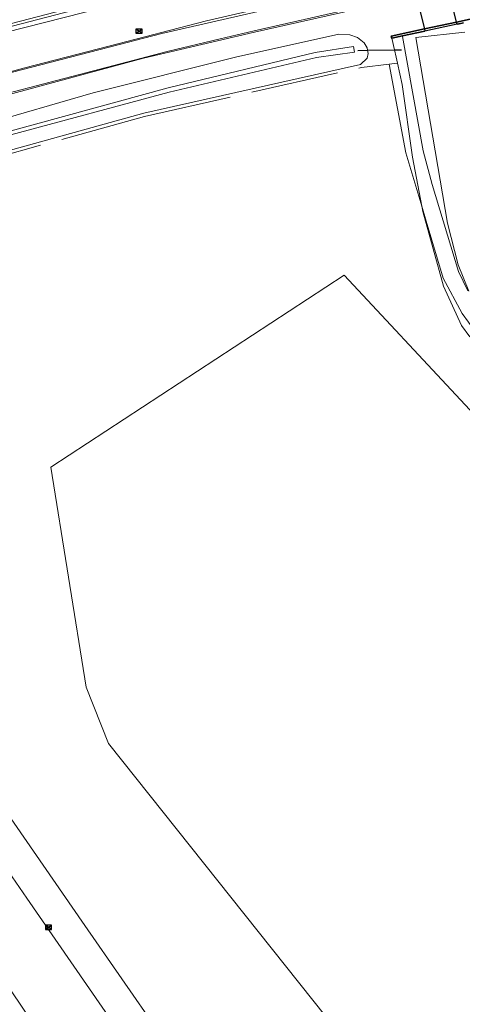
# Model space of a CAD drawing. Header units: metres. Extents: x 181682 to 183922, y 386244 to 387136.
# Tile 59 of 62: x 183411 to 183452, y 386909 to 386999. Entities that reach past the tile are written whole.
import ezdxf

# ---------------------------------------------------------------- set-up
doc = ezdxf.new("R2010")
doc.units = ezdxf.units.M
doc.linetypes.add('IE-TERREINAFSCHEIDING', pattern=[10, 8, -2])
for name, color, linetype, lineweight in [('B-WE-GK-KADEMUUR-GV', 251, 'Continuous', 35), ('B-WE-GW-WATERGANG_INSTEEK-G', 251, 'Continuous', 18), ('B-WE-GW-WATERGANG_WATERLIJN-G', 251, 'Continuous', 18), ('B-WE-IE-TERREINAFSCHEIDING-G', 251, 'IE-TERREINAFSCHEIDING', 18), ('B-WE-KW-KUNSTWERK-GV', 251, 'Continuous', 25), ('B-WE-OG-TOPOGRAFIE_TERREIN_GROEN_BOS-GV', 251, 'Continuous', 18), ('B-WE-OG-TOPOGRAFIE_WATER-GV', 251, 'Continuous', 18), ('B-WE-OG-TOPOGRAFIE_WEG_BERM-GV', 251, 'Continuous', 18), ('B-WE-OG-TOPOGRAFIE_WEG_RIJWEG-GV', 251, 'Continuous', 18), ('B-WE-OG-TOPOGRAFIE_WEG_RIJWIELPAD-GV', 251, 'Continuous', 18), ('B-WE-RI-HWA_KOLK-S', 251, 'Continuous', 25), ('B-WE-VW-MARKERING-G', 251, 'Continuous', 18)]:
    doc.layers.add(name, color=color, linetype=linetype, lineweight=lineweight)

# ---------------------------------------------------------------- blocks, each defined once
blk = doc.blocks.new('B-SRI-KOLK_COMBINATIE-SO')
for p, q in [((-0.28125, 0), (0.28125, 0.375)), ((0.28125, 0), (-0.28125, 0.375))]:
    blk.add_line(p, q)
at = {"flags": 128}
blk.add_lwpolyline([(-0.28125, 0), (0.28125, 0), (0.28125, 0.375), (-0.28125, 0.375)], close=True, dxfattribs=at)

msp = doc.modelspace()

# ---------------------------------------------------------------- linework, layer by layer
at = {"layer": 'B-WE-GK-KADEMUUR-GV'}
for p in [(183448.304, 386997.79, 22.857), (183445.292, 386997.147, 24.583)]:
    msp.add_line(p, (183446.263, 386997.354, 24.582), dxfattribs=at)
for points in [[(183454.252, 386999.061, 24.574), (183454.211, 386999.257, 24.574), (183451.191, 386998.612, 24.577), (183448.257, 386997.984, 24.58), (183445.251, 386997.342, 24.583), (183445.292, 386997.147, 24.583)], [(183451.816, 386998.541, 24.576), (183451.414, 386998.455, 24.577), (183451.238, 386998.417, 21.801)]]:
    msp.add_polyline3d(points, dxfattribs=at)
at = {"layer": 'B-WE-GW-WATERGANG_INSTEEK-G'}
msp.add_polyline3d([(183445.812, 386994.865, 24.542), (183446.252, 386992.93, 24.508), (183447.167, 386986.315, 24.481), (183448.019, 386981.875, 24.343), (183448.115, 386981.375, 24.327), (183450.013, 386974.576, 24.151), (183451.633, 386971.019, 24.151), (183452.386, 386969.978, 24.151)], dxfattribs=at)
at = {"layer": 'B-WE-GW-WATERGANG_WATERLIJN-G'}
msp.add_polyline3d([(183452.3, 386974.14, 23.55), (183451.343, 386976.541, 23.55), (183450.352, 386980.328, 23.55), (183447.474, 386997.208, 23.55), (183451.93, 386997.702, 23.55)], dxfattribs=at)
at = {"layer": 'B-WE-IE-TERREINAFSCHEIDING-G'}
msp.add_polyline3d([(183376.63, 386976.051, 25.016), (183388.463, 386979.977, 25.008), (183405.625, 386985.267, 25.044), (183422.795, 386990.032, 25.05), (183442.527, 386994.471, 25.095)], dxfattribs=at)
at = {"layer": 'B-WE-KW-KUNSTWERK-GV'}
msp.add_line((183451.238, 386998.417, 21.801), (183448.304, 386997.79, 22.857), dxfattribs=at)
for points in [[(183451.238, 386998.417, 21.801), (183451.191, 386998.612, 21.809), (183450.464, 387001.628, 21.938), (183450.421, 387001.806, 21.945), (183450.039, 387003.392, 22.013), (183449.993, 387003.584, 22.021), (183449.174, 387006.982, 22.166), (183449.087, 387007.339, 22.181), (183449.029, 387007.583, 22.191), (183448.339, 387010.442, 22.313), (183448.257, 387010.783, 22.328), (183448.187, 387011.076, 22.34), (183447.497, 387013.936, 22.462), (183447.439, 387014.178, 22.472), (183447.37, 387014.466, 22.484), (183446.489, 387018.117, 22.64), (183446.449, 387018.285, 22.647), (183446.055, 387019.918, 22.717), (183446.012, 387020.096, 22.724), (183445.154, 387023.656, 22.876), (183445.131, 387023.753, 22.88)], [(183442.209, 387023.075, 22.896), (183442.232, 387022.978, 22.896), (183443.076, 387019.479, 22.89), (183443.119, 387019.301, 22.89), (183443.513, 387017.666, 22.888), (183443.541, 387017.55, 22.887), (183444.427, 387013.875, 22.882), (183444.505, 387013.55, 22.881), (183444.563, 387013.31, 22.881), (183445.251, 387010.456, 22.877), (183445.326, 387010.145, 22.876), (183445.408, 387009.805, 22.876), (183446.096, 387006.95, 22.871), (183446.156, 387006.699, 22.871), (183446.242, 387006.344, 22.87), (183446.893, 387003.644, 22.866), (183447.048, 387003.001, 22.865), (183447.1, 387002.786, 22.865), (183447.485, 387001.187, 22.862), (183447.525, 387001.02, 22.862), (183448.257, 386997.984, 22.857), (183448.304, 386997.79, 22.857)], [(183442.216, 386996.041, 24.05), (183443.091, 386996.054, 24.05), (183445.532, 386996.091, 24.05), (183446.172, 386996.101, 24.05)]]:
    msp.add_polyline3d(points, dxfattribs=at)
at = {"layer": 'B-WE-OG-TOPOGRAFIE_TERREIN_GROEN_BOS-GV'}
msp.add_line((183442.527, 386994.471, 25.095), (183445.048, 386994.773, 24.671), dxfattribs=at)
msp.add_polyline3d([(183455.161, 386894.574, 0), (183440.59, 386906.513, 0), (183419.503, 386932.977, 0), (183417.482, 386938.109, 0), (183414.281, 386958.13, 0), (183440.969, 386975.602, 0), (183462.131, 386952.898, 0)], dxfattribs=at)
at = {"layer": 'B-WE-OG-TOPOGRAFIE_WATER-GV'}
for points in [[(183397.998, 386986.352, 25.018), (183418.12, 386992.163, 25.063), (183431.085, 386995.428, 25.103), (183440.488, 386997.498, 25.131), (183441.479, 386997.439, 25.119), (183442.189, 386997.21, 25.11), (183442.792, 386996.712, 25.101), (183443.045, 386996.283, 25.098), (183443.091, 386996.054, 25.095), (183443.153, 386995.743, 25.092), (183443.053, 386995.325, 25.095), (183442.461, 386994.764, 25.095), (183422.729, 386990.324, 25.05), (183405.537, 386985.553, 25.044)], [(183445.048, 386994.773, 24.671), (183445.812, 386994.865, 24.542), (183445.684, 386995.425, 24.552), (183445.532, 386996.091, 24.564), (183445.292, 386997.147, 24.583)], [(183446.263, 386997.354, 24.582), (183446.273, 386997.304, 0), (183448.152, 386986.91, 0), (183448.96, 386983.832, 0), (183451.357, 386975.918, 0), (183452.22, 386974.167, 0)], [(183410.64, 386988.367, 24), (183425.038, 386992.238, 24), (183438.458, 386995.387, 24), (183441.889, 386995.874, 24), (183441.812, 386996.387, 24), (183438.313, 386995.833, 24), (183424.96, 386992.616, 24), (183410.651, 386988.734, 24)], [(183445.048, 386994.773, 24.671), (183446.572, 386986.72, 0), (183448.019, 386981.875, 0), (183448.433, 386980.489, 0), (183449.982, 386975.305, 0), (183451.703, 386972.099, 0), (183453.431, 386969.724, 0)], [(183424.1, 386906.733, 0), (183417.357, 386916.434, 0), (183396.549, 386946.52, 0), (183394.707, 386949.183, 0), (183381.949, 386967.628, 0), (183380.98, 386968.303, 0), (183379.661, 386969.022, 0), (183378.273, 386969.594, 0), (183370.882, 386972.51, 19.857), (183369.269, 386973.146, 24.191), (183368.998, 386973.253, 24.92)]]:
    msp.add_polyline3d(points, dxfattribs=at)
at = {"layer": 'B-WE-OG-TOPOGRAFIE_WEG_BERM-GV'}
msp.add_polyline3d([(183221.109, 386919.414, 25.751), (183226.855, 386922.552, 25.758), (183243.634, 386931.634, 25.794), (183264.687, 386942.586, 25.811), (183281.466, 386950.808, 25.811), (183295.832, 386957.407, 25.832), (183311.511, 386964.218, 25.824), (183326.008, 386970.118, 25.833), (183340.688, 386975.696, 25.857), (183351.627, 386979.649, 25.87), (183354.48, 386980.68, 25.874), (183357.126, 386981.636, 25.877), (183366.262, 386984.741, 25.934), (183383.145, 386990.072, 25.917), (183394.696, 386993.436, 25.924), (183406.497, 386996.756, 25.943), (183422.643, 387000.882, 25.98), (183435.128, 387003.925, 25.96), (183446.242, 387006.344, 25.985), (183449.174, 387006.982, 25.991), (183450.82, 387007.34, 25.995), (183467.876, 387010.558, 26.009)], dxfattribs=at)
at = {"layer": 'B-WE-OG-TOPOGRAFIE_WEG_RIJWEG-GV'}
for points in [[(183323.967, 386969.727, 25.877), (183325.826, 386970.488, 25.877), (183340.511, 386976.043, 25.894), (183351.5, 386980.003, 25.909), (183354.353, 386981.031, 25.913), (183357.249, 386982.075, 25.917), (183366.146, 386985.154, 25.907), (183382.85, 386990.427, 25.95), (183394.748, 386993.882, 25.986), (183406.05, 386997.037, 26.001), (183418.578, 387000.259, 26.015)], [(183421.792, 386904.872, 0), (183412.087, 386918.923, 0), (183410.087, 386921.819, 0)], [(183406.818, 386919.725, 0), (183406.575, 386919.557, 0), (183406.722, 386918.9, 0), (183407.537, 386915.258, 0), (183409.535, 386912.11, 0), (183412.745, 386907.351, 0), (183413.357, 386907.246, 0)]]:
    msp.add_polyline3d(points, dxfattribs=at)
at = {"layer": 'B-WE-OG-TOPOGRAFIE_WEG_RIJWIELPAD-GV'}
for points in [[(183420.016, 386994.602, 25.447), (183422.714, 386995.33, 25.442), (183432.814, 386997.703, 25.516), (183447.525, 387001.02, 25.544), (183448.892, 387001.328, 25.547), (183450.464, 387001.628, 25.547), (183463.305, 387004.077, 25.547), (183475.08, 387006.089, 25.547), (183482.547, 387007.332, 25.598), (183491.063, 387008.559, 25.684), (183503.316, 387010.331, 25.623), (183515.506, 387011.997, 25.6), (183517.14, 387012.181, 25.605)], [(183447.196, 387003.03, 25.585), (183447.048, 387003.001, 25.586), (183446.281, 387002.848, 25.589), (183428.439, 386998.728, 25.484), (183419.551, 386996.433, 25.523)], [(183419.551, 386996.433, 25.523), (183411.778, 386994.427, 25.558), (183400.542, 386991.322, 25.562)], [(183326.172, 386964.155, 25.432), (183332.035, 386966.465, 25.432), (183344.555, 386971.196, 25.484), (183353.97, 386974.606, 25.462), (183356.988, 386975.699, 25.454), (183357.8, 386975.993, 25.453), (183367.489, 386979.116, 25.516), (183375.858, 386981.891, 25.463), (183386.174, 386985.096, 25.547), (183395.051, 386987.683, 25.442), (183404.171, 386990.325, 25.474), (183420.016, 386994.602, 25.447)]]:
    msp.add_polyline3d(points, dxfattribs=at)
at = {"layer": 'B-WE-VW-MARKERING-G'}
for points in [[(183615.7, 387029.813, 26.747), (183601.22, 387028.131, 26.611), (183582.16, 387025.967, 26.46), (183566.378, 387024.161, 26.347), (183548.34, 387022.068, 26.26), (183529.425, 387019.924, 26.164), (183516.424, 387018.34, 26.105), (183515.651, 387018.246, 26.101), (183501.876, 387016.452, 26.019), (183486.193, 387014.254, 26.103), (183468.357, 387011.273, 26.054), (183450.762, 387007.958, 26.007), (183449.029, 387007.583, 26.007), (183446.096, 387006.95, 26.007), (183434.872, 387004.524, 26.006), (183422.509, 387001.567, 25.999), (183418.511, 387000.524, 26.004), (183405.984, 386997.256, 26.018), (183394.773, 386994.155, 25.985), (183382.584, 386990.577, 25.971), (183379.448, 386989.652, 26.019)], [(183447.1, 387002.786, 25.545), (183424.365, 386997.569, 25.507), (183419.577, 386996.33, 25.522), (183409.845, 386993.813, 25.551), (183395.868, 386989.816, 25.528), (183386.523, 386987.103, 25.545), (183377.07, 386984.176, 25.546), (183367.758, 386981.217, 25.519), (183358.382, 386978.1, 25.536), (183349.106, 386974.902, 25.518), (183339.917, 386971.552, 25.51), (183330.746, 386968.055, 25.477)], [(183447.485, 387001.187, 25.54), (183432.786, 386997.818, 25.53), (183429.673, 386997.076, 25.527), (183424.841, 386995.93, 25.532), (183420, 386994.666, 25.539), (183410.382, 386992.156, 25.553), (183396.495, 386988.231, 25.469), (183387.032, 386985.471, 25.498), (183377.674, 386982.599, 25.512), (183368.243, 386979.518, 25.463), (183358.963, 386976.495, 25.478), (183349.733, 386973.258, 25.481), (183340.517, 386969.881, 25.46), (183331.391, 386966.389, 25.444)]]:
    msp.add_polyline3d(points, dxfattribs=at)

# ---------------------------------------------------------------- block references
at = {"layer": 'B-WE-RI-HWA_KOLK-S'}
for p in [(183422.285, 386997.597, 25.545), (183414.059, 386916.071, 0)]:
    msp.add_blockref('B-SRI-KOLK_COMBINATIE-SO', p, dxfattribs=at)

doc.saveas('drawing.dxf')
